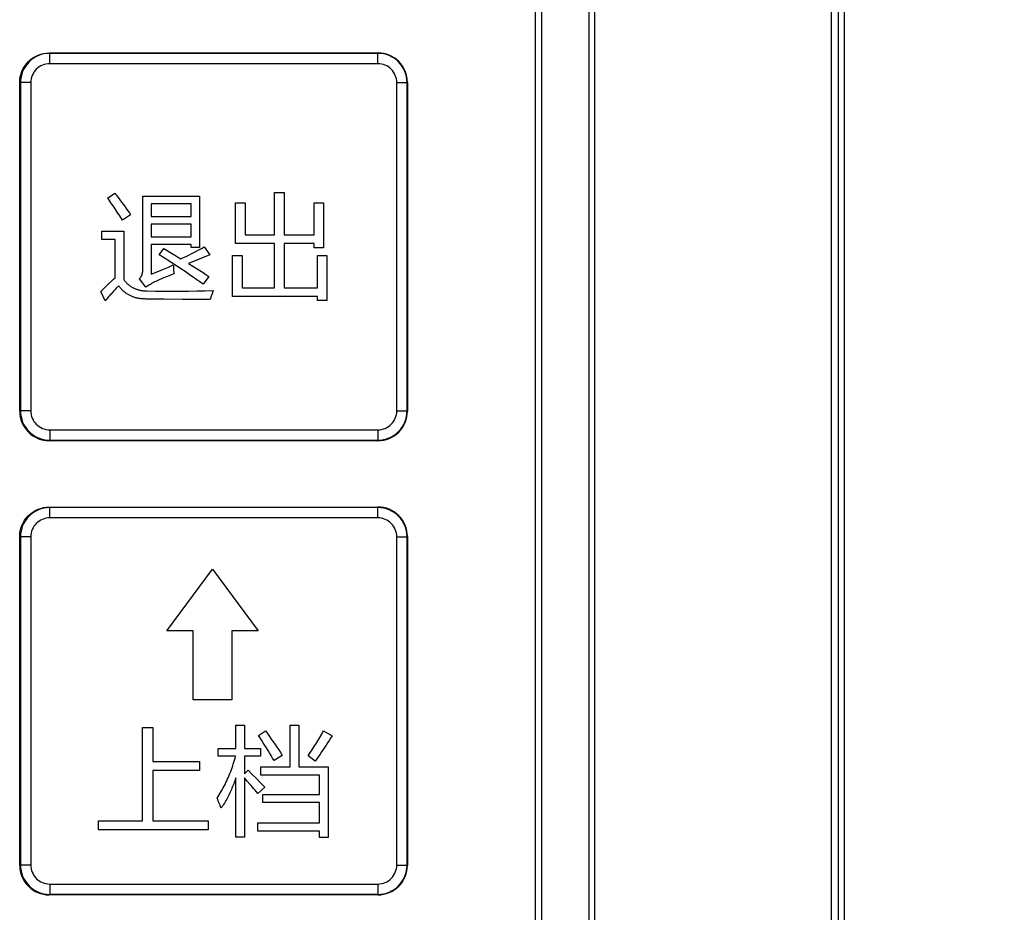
# Model space of a CAD drawing. Header units: millimetres. Extents: x 0 to 1189, y 0 to 841.
# Tile 39 of 64: x 384 to 423, y 416 to 451. Entities that reach past the tile are written whole.
import ezdxf

# ---------------------------------------------------------------- set-up
doc = ezdxf.new("R2010")
doc.units = ezdxf.units.MM
doc.header["$LTSCALE"] = 65.395
doc.layers.get('0').update_dxf_attribs({"linetype": 'CONTINUOUS'})
for name, color, linetype in [('NC500E-FIE-S-SYSTEDXF_DIMENSION', 7, 'CONTINUOUS'), ('NC500E-FRONTDXF_CONTINUOUS_LINE', 7, 'CONTINUOUS'), ('NC50E-NAMEPLDXF_CONTINUOUS_LINE', 7, 'CONTINUOUS')]:
    doc.layers.add(name, color=color, linetype=linetype)
doc.styles.get("Standard").update_dxf_attribs({"font": 'txt', "width": 0.85})
doc.dimstyles.new('DIMSTYLE_4', dxfattribs={"dimtxt": 15, "dimasz": 3.5, "dimexe": 1.5, "dimexo": 1, "dimgap": 3.75, "dimtad": 1, "dimdec": 0, "dimzin": 0, "dimdsep": 46, "dimtxsty": 'STANDARD', "dimblk": '_FILLED', "dimblk1": '_FILLED', "dimblk2": '_FILLED', "dimcen": 0.09, "dimazin": 0, "dimtp": 0.5, "dimtm": 0.5, "dimtfac": 1, "dimtdec": 0, "dimtofl": 0, "dimtmove": 0, "dimatfit": 3, "dimldrblk": '_FILLED', "dimfxl": 1, "dimtolj": 1, "dimtzin": 0, "dimarcsym": 0})

# ---------------------------------------------------------------- blocks, each defined once
blk = doc.blocks.new('_FILLED')
at = {"color": 0, "linetype": 'ByBlock'}
blk.add_solid([(0, 0), (-1, 0.214), (-1, -0.214)], dxfattribs=at)
blk = doc.blocks.new('*D11')
at = {"layer": 'NC500E-FIE-S-SYSTEDXF_DIMENSION', "color": 2, "linetype": 'Continuous'}
for p, q in [((412.726, 592.068), (455.653, 592.068)), ((454.153, 592.068), (454.153, 432.068)), ((454.153, 272.068), (454.153, 432.068)), ((412.726, 272.068), (455.653, 272.068))]:
    blk.add_line(p, q, dxfattribs=at)
at = {"layer": 'NC500E-FIE-S-SYSTEDXF_DIMENSION', "color": 2, "linetype": 'Continuous', "xscale": 3.5, "yscale": 3.5, "zscale": 3.5}
for p, rotation in [((454.153, 592.068), 90), ((454.153, 272.068), 270)]:
    blk.add_blockref('_FILLED', p, dxfattribs=dict(at, rotation=rotation))

msp = doc.modelspace()

# ---------------------------------------------------------------- linework, layer by layer
at = {"layer": 'NC500E-FRONTDXF_CONTINUOUS_LINE', "color": 7, "linetype": 'Continuous'}
for p, q in [((406.605, 382.47), (406.605, 591.666)), ((406.828, 382.97), (406.828, 591.166)), ((416.723, 387.065), (416.723, 587.071)), ((416.208, 387.303), (416.208, 586.832)), ((416.484, 387.303), (416.484, 586.832)), ((404.723, 396.066), (404.723, 578.07))]:
    msp.add_line(p, q, dxfattribs=at)
at = {"layer": 'NC50E-NAMEPLDXF_CONTINUOUS_LINE', "color": 7, "linetype": 'Continuous'}
for p, q in [((404.477, 396.112), (404.477, 578.024)), ((385.218, 449.322), (385.218, 449.732)), ((398.227, 449.732), (385.218, 449.732)), ((398.227, 449.322), (398.227, 449.732)), ((398.227, 449.322), (385.218, 449.322)), ((384.059, 448.572), (384.059, 435.563)), ((384.469, 448.572), (384.059, 448.572)), ((384.469, 448.572), (384.469, 435.563)), ((398.977, 435.563), (398.977, 448.572)), ((398.977, 448.572), (399.387, 448.572)), ((399.387, 435.563), (399.387, 448.572)), ((384.469, 435.563), (384.059, 435.563)), ((398.977, 435.563), (399.387, 435.563)), ((385.218, 434.813), (385.218, 434.404)), ((385.218, 434.813), (398.227, 434.813)), ((398.227, 434.813), (398.227, 434.404)), ((385.218, 434.404), (398.227, 434.404)), ((385.218, 431.322), (385.218, 431.732)), ((398.227, 431.732), (385.218, 431.732)), ((398.227, 431.322), (398.227, 431.732)), ((398.227, 431.322), (385.218, 431.322)), ((384.059, 430.572), (384.059, 417.563)), ((384.469, 430.572), (384.059, 430.572)), ((384.469, 430.572), (384.469, 417.563)), ((398.977, 417.563), (398.977, 430.572)), ((398.977, 430.572), (399.387, 430.572)), ((399.387, 417.563), (399.387, 430.572)), ((384.469, 417.563), (384.059, 417.563)), ((398.977, 417.563), (399.387, 417.563)), ((385.218, 416.813), (385.218, 416.404)), ((385.218, 416.813), (398.227, 416.813)), ((398.227, 416.813), (398.227, 416.404)), ((385.218, 416.404), (398.227, 416.404))]:
    msp.add_line(p, q, dxfattribs=at)
at = {"layer": 'NC50E-NAMEPLDXF_CONTINUOUS_LINE', "color": 40, "linetype": 'Continuous'}
for p, q in [((404.478, 396.114), (404.478, 578.022)), ((385.2, 449.751), (398.23, 449.751)), ((384.03, 435.551), (384.03, 448.581)), ((399.4, 448.581), (399.4, 435.551)), ((394.129, 442.537), (394.129, 444.217)), ((394.129, 444.217), (394.519, 444.217)), ((394.519, 444.217), (394.519, 442.537)), ((387.512, 443.993), (387.799, 444.186)), ((387.556, 443.934), (387.512, 443.993)), ((387.6, 443.874), (387.556, 443.934)), ((387.643, 443.814), (387.6, 443.874)), ((387.686, 443.753), (387.643, 443.814)), ((387.799, 444.186), (387.83, 444.147)), ((387.83, 444.147), (387.862, 444.108)), ((387.862, 444.108), (387.893, 444.068)), ((387.893, 444.068), (387.924, 444.029)), ((387.924, 444.029), (387.975, 443.961)), ((387.975, 443.961), (388.027, 443.893)), ((388.027, 443.893), (388.078, 443.825)), ((388.078, 443.825), (388.129, 443.756)), ((388.905, 441.104), (388.905, 444.078)), ((388.905, 444.078), (391.159, 444.078)), ((391.159, 444.078), (391.159, 442.036)), ((387.728, 443.692), (387.686, 443.753)), ((387.77, 443.631), (387.728, 443.692)), ((387.812, 443.569), (387.77, 443.631)), ((387.894, 443.445), (387.812, 443.569)), ((387.992, 443.294), (387.894, 443.445)), ((388.129, 443.756), (388.179, 443.687)), ((388.179, 443.687), (388.278, 443.548)), ((388.278, 443.548), (388.377, 443.409)), ((389.246, 443.774), (389.246, 443.263)), ((390.823, 443.774), (389.246, 443.774)), ((390.823, 443.263), (390.823, 443.774)), ((392.583, 442.196), (392.583, 443.804)), ((392.583, 443.804), (392.964, 443.804)), ((392.964, 443.804), (392.964, 442.537)), ((395.697, 442.537), (395.697, 443.804)), ((395.697, 443.804), (396.077, 443.804)), ((396.077, 443.804), (396.077, 442.031)), ((388.108, 443.115), (387.992, 443.294)), ((388.426, 443.339), (388.108, 443.115)), ((388.377, 443.409), (388.426, 443.339)), ((389.246, 443.263), (390.823, 443.263)), ((387.279, 442.349), (387.279, 442.681)), ((387.279, 442.681), (388.157, 442.681)), ((388.157, 442.681), (388.157, 440.768)), ((389.246, 442.967), (389.246, 442.457)), ((390.823, 442.967), (389.246, 442.967)), ((390.823, 442.457), (390.823, 442.967)), ((387.812, 442.349), (387.279, 442.349)), ((387.812, 440.839), (387.812, 442.349)), ((389.246, 442.457), (390.823, 442.457)), ((392.964, 442.537), (394.129, 442.537)), ((394.519, 442.537), (395.697, 442.537)), ((389.246, 442.152), (389.246, 440.983)), ((390.823, 442.152), (389.246, 442.152)), ((389.564, 441.749), (389.747, 441.995)), ((389.747, 441.995), (390.419, 441.588)), ((390.823, 442.036), (390.823, 442.152)), ((391.159, 442.036), (390.823, 442.036)), ((390.933, 441.843), (391.034, 441.896)), ((391.034, 441.896), (391.136, 441.95)), ((391.136, 441.95), (391.237, 442.004)), ((391.237, 442.004), (391.338, 442.058)), ((391.338, 442.058), (391.566, 441.749)), ((394.129, 442.196), (392.583, 442.196)), ((394.129, 440.44), (394.129, 442.196)), ((394.519, 442.196), (394.519, 440.44)), ((395.697, 442.196), (394.519, 442.196)), ((395.697, 442.031), (395.697, 442.196)), ((396.077, 442.031), (395.697, 442.031)), ((389.906, 441.53), (389.564, 441.749)), ((390.076, 441.419), (389.906, 441.53)), ((390.419, 441.588), (390.523, 441.637)), ((390.523, 441.637), (390.625, 441.688)), ((390.625, 441.688), (390.728, 441.739)), ((391.142, 441.577), (390.72, 441.404)), ((390.728, 441.739), (390.83, 441.791)), ((390.83, 441.791), (390.933, 441.843)), ((391.566, 441.749), (391.142, 441.577)), ((392.462, 440.1), (392.462, 441.717)), ((392.462, 441.717), (392.843, 441.717)), ((392.843, 441.717), (392.843, 440.44)), ((395.831, 440.44), (395.831, 441.717)), ((395.831, 441.717), (396.207, 441.717)), ((396.207, 441.717), (396.207, 439.938)), ((388.904, 441.074), (388.905, 441.094)), ((388.905, 441.094), (388.905, 441.104)), ((389.441, 441.06), (389.539, 441.1)), ((389.539, 441.1), (389.636, 441.14)), ((389.636, 441.14), (389.733, 441.18)), ((389.733, 441.18), (389.926, 441.262)), ((389.926, 441.262), (390.119, 441.346)), ((390.246, 441.308), (390.076, 441.419)), ((390.119, 441.346), (390.12, 441.313)), ((390.12, 441.313), (390.121, 441.281)), ((390.121, 441.281), (390.124, 441.217)), ((390.124, 441.217), (390.128, 441.152)), ((390.128, 441.152), (390.13, 441.12)), ((390.13, 441.12), (390.133, 441.088)), ((390.133, 441.088), (390.135, 441.056)), ((390.415, 441.196), (390.246, 441.308)), ((390.583, 441.082), (390.415, 441.196)), ((390.751, 440.968), (390.583, 441.082)), ((390.72, 441.404), (391.066, 441.187)), ((391.066, 441.187), (391.297, 441.041)), ((387.552, 440.594), (387.681, 440.717)), ((387.681, 440.717), (387.747, 440.778)), ((387.747, 440.778), (387.812, 440.839)), ((388.157, 440.768), (388.17, 440.748)), ((388.17, 440.748), (388.184, 440.728)), ((388.184, 440.728), (388.199, 440.708)), ((388.199, 440.708), (388.214, 440.689)), ((388.214, 440.689), (388.23, 440.671)), ((388.775, 440.799), (388.782, 440.806)), ((389.031, 440.463), (388.775, 440.799)), ((388.782, 440.806), (388.789, 440.813)), ((388.789, 440.813), (388.796, 440.82)), ((388.796, 440.82), (388.802, 440.828)), ((388.802, 440.828), (388.814, 440.843)), ((388.814, 440.843), (388.826, 440.859)), ((388.826, 440.859), (388.832, 440.868)), ((388.832, 440.868), (388.837, 440.876)), ((388.837, 440.876), (388.842, 440.885)), ((388.842, 440.885), (388.848, 440.893)), ((388.848, 440.893), (388.852, 440.902)), ((388.852, 440.902), (388.857, 440.911)), ((388.857, 440.911), (388.862, 440.92)), ((388.862, 440.92), (388.866, 440.929)), ((388.866, 440.929), (388.874, 440.948)), ((388.874, 440.948), (388.878, 440.958)), ((388.878, 440.958), (388.881, 440.967)), ((388.881, 440.967), (388.884, 440.977)), ((388.884, 440.977), (388.89, 440.996)), ((388.89, 440.996), (388.893, 441.006)), ((388.893, 441.006), (388.897, 441.025)), ((388.897, 441.025), (388.901, 441.045)), ((388.901, 441.045), (388.902, 441.055)), ((388.902, 441.055), (388.903, 441.065)), ((388.903, 441.065), (388.904, 441.074)), ((389.246, 440.983), (389.343, 441.021)), ((389.343, 441.021), (389.441, 441.06)), ((389.428, 440.696), (389.379, 440.672)), ((389.478, 440.72), (389.428, 440.696)), ((389.528, 440.744), (389.478, 440.72)), ((389.578, 440.766), (389.528, 440.744)), ((389.628, 440.789), (389.578, 440.766)), ((389.679, 440.81), (389.628, 440.789)), ((389.73, 440.832), (389.679, 440.81)), ((389.781, 440.853), (389.73, 440.832)), ((389.833, 440.873), (389.781, 440.853)), ((389.884, 440.893), (389.833, 440.873)), ((389.987, 440.933), (389.884, 440.893)), ((390.142, 440.992), (389.987, 440.933)), ((390.135, 441.056), (390.142, 440.992)), ((390.918, 440.853), (390.751, 440.968)), ((391.046, 440.762), (390.918, 440.853)), ((391.174, 440.671), (391.046, 440.762)), ((391.297, 441.041), (391.411, 440.967)), ((391.526, 440.893), (391.302, 440.58)), ((391.411, 440.967), (391.526, 440.893)), ((387.239, 440.293), (387.552, 440.594)), ((387.753, 440.309), (387.719, 440.271)), ((387.788, 440.346), (387.753, 440.309)), ((387.822, 440.383), (387.788, 440.346)), ((387.857, 440.42), (387.822, 440.383)), ((387.898, 440.461), (387.857, 440.42)), ((387.918, 440.482), (387.898, 440.461)), ((387.96, 440.521), (387.918, 440.482)), ((387.975, 440.498), (387.96, 440.521)), ((387.991, 440.475), (387.975, 440.498)), ((388.007, 440.452), (387.991, 440.475)), ((388.025, 440.43), (388.007, 440.452)), ((388.043, 440.408), (388.025, 440.43)), ((388.061, 440.387), (388.043, 440.408)), ((388.081, 440.366), (388.061, 440.387)), ((388.101, 440.346), (388.081, 440.366)), ((388.121, 440.326), (388.101, 440.346)), ((388.143, 440.307), (388.121, 440.326)), ((388.164, 440.288), (388.143, 440.307)), ((388.23, 440.671), (388.247, 440.653)), ((388.247, 440.653), (388.264, 440.635)), ((388.264, 440.635), (388.281, 440.618)), ((388.281, 440.618), (388.299, 440.601)), ((388.299, 440.601), (388.317, 440.584)), ((388.317, 440.584), (388.336, 440.568)), ((388.336, 440.568), (388.356, 440.553)), ((388.356, 440.553), (388.376, 440.538)), ((388.376, 440.538), (388.396, 440.523)), ((388.396, 440.523), (388.416, 440.509)), ((388.416, 440.509), (388.437, 440.495)), ((388.437, 440.495), (388.458, 440.482)), ((388.458, 440.482), (388.48, 440.469)), ((388.48, 440.469), (388.502, 440.457)), ((388.502, 440.457), (388.524, 440.445)), ((388.524, 440.445), (388.546, 440.434)), ((388.546, 440.434), (388.569, 440.423)), ((388.569, 440.423), (388.592, 440.413)), ((388.592, 440.413), (388.615, 440.403)), ((388.615, 440.403), (388.638, 440.394)), ((388.638, 440.394), (388.662, 440.385)), ((388.662, 440.385), (388.685, 440.377)), ((388.685, 440.377), (388.709, 440.37)), ((388.709, 440.37), (388.733, 440.363)), ((388.733, 440.363), (388.756, 440.356)), ((388.756, 440.356), (388.78, 440.35)), ((388.78, 440.35), (388.807, 440.344)), ((388.807, 440.344), (388.834, 440.339)), ((388.834, 440.339), (388.862, 440.334)), ((388.862, 440.334), (388.889, 440.33)), ((388.889, 440.33), (388.916, 440.327)), ((388.916, 440.327), (388.943, 440.324)), ((388.943, 440.324), (388.97, 440.321)), ((388.97, 440.321), (388.998, 440.319)), ((388.998, 440.319), (389.025, 440.317)), ((389.025, 440.317), (389.052, 440.316)), ((389.065, 440.487), (389.031, 440.463)), ((389.052, 440.316), (389.08, 440.315)), ((389.1, 440.511), (389.065, 440.487)), ((389.08, 440.315), (389.407, 440.312)), ((389.136, 440.534), (389.1, 440.511)), ((389.172, 440.556), (389.136, 440.534)), ((389.208, 440.578), (389.172, 440.556)), ((389.245, 440.599), (389.208, 440.578)), ((389.281, 440.62), (389.245, 440.599)), ((389.33, 440.646), (389.281, 440.62)), ((389.379, 440.672), (389.33, 440.646)), ((389.407, 440.312), (389.735, 440.31)), ((389.735, 440.31), (390.063, 440.31)), ((390.063, 440.31), (390.39, 440.311)), ((390.39, 440.311), (390.718, 440.314)), ((390.718, 440.314), (391.046, 440.319)), ((391.046, 440.319), (391.373, 440.325)), ((391.302, 440.58), (391.174, 440.671)), ((391.373, 440.325), (391.7, 440.333)), ((391.7, 440.333), (391.685, 440.289)), ((392.843, 440.44), (394.129, 440.44)), ((394.519, 440.44), (395.831, 440.44)), ((387.422, 439.921), (387.239, 440.293)), ((387.487, 440), (387.422, 439.921)), ((387.553, 440.078), (387.487, 440)), ((387.585, 440.117), (387.553, 440.078)), ((387.618, 440.156), (387.585, 440.117)), ((387.652, 440.194), (387.618, 440.156)), ((387.685, 440.232), (387.652, 440.194)), ((387.719, 440.271), (387.685, 440.232)), ((388.186, 440.27), (388.164, 440.288)), ((388.209, 440.252), (388.186, 440.27)), ((388.233, 440.235), (388.209, 440.252)), ((388.256, 440.219), (388.233, 440.235)), ((388.28, 440.203), (388.256, 440.219)), ((388.305, 440.187), (388.28, 440.203)), ((388.33, 440.172), (388.305, 440.187)), ((388.355, 440.158), (388.33, 440.172)), ((388.381, 440.145), (388.355, 440.158)), ((388.407, 440.131), (388.381, 440.145)), ((388.433, 440.119), (388.407, 440.131)), ((388.459, 440.107), (388.433, 440.119)), ((388.486, 440.096), (388.459, 440.107)), ((388.513, 440.085), (388.486, 440.096)), ((388.54, 440.075), (388.513, 440.085)), ((388.567, 440.066), (388.54, 440.075)), ((388.595, 440.057), (388.567, 440.066)), ((388.622, 440.049), (388.595, 440.057)), ((388.65, 440.042), (388.622, 440.049)), ((388.677, 440.035), (388.65, 440.042)), ((388.709, 440.028), (388.677, 440.035)), ((388.74, 440.022), (388.709, 440.028)), ((388.772, 440.017), (388.74, 440.022)), ((388.804, 440.012), (388.772, 440.017)), ((388.835, 440.009), (388.804, 440.012)), ((388.867, 440.005), (388.835, 440.009)), ((388.899, 440.003), (388.867, 440.005)), ((388.931, 440.001), (388.899, 440.003)), ((388.962, 439.999), (388.931, 440.001)), ((388.994, 439.998), (388.962, 439.999)), ((389.026, 439.997), (388.994, 439.998)), ((389.754, 439.985), (389.026, 439.997)), ((390.483, 439.978), (389.754, 439.985)), ((391.211, 439.978), (390.483, 439.978)), ((391.575, 439.979), (391.211, 439.978)), ((391.623, 440.112), (391.575, 439.979)), ((391.655, 440.2), (391.623, 440.112)), ((391.685, 440.289), (391.655, 440.2)), ((395.831, 440.1), (392.462, 440.1)), ((395.831, 439.938), (395.831, 440.1)), ((396.207, 439.938), (395.831, 439.938)), ((398.23, 434.381), (385.2, 434.381)), ((385.199, 431.752), (398.229, 431.752)), ((384.029, 417.552), (384.029, 430.582)), ((399.399, 430.582), (399.399, 417.552)), ((389.856, 426.846), (391.667, 429.287)), ((391.667, 429.287), (393.485, 426.846)), ((390.904, 426.846), (389.856, 426.846)), ((390.904, 424.113), (390.904, 426.846)), ((392.438, 426.846), (392.438, 424.113)), ((393.485, 426.846), (392.438, 426.846)), ((392.438, 424.113), (390.904, 424.113)), ((388.903, 419.312), (388.903, 423.012)), ((388.903, 423.012), (389.31, 423.012)), ((389.31, 423.012), (389.31, 421.663)), ((392.595, 422.186), (392.595, 423.106)), ((392.595, 423.106), (392.938, 423.106)), ((392.938, 423.106), (392.938, 422.186)), ((393.492, 422.699), (393.775, 422.877)), ((393.775, 422.877), (393.852, 422.771)), ((393.852, 422.771), (393.927, 422.665)), ((394.75, 421.45), (394.75, 423.11)), ((394.75, 423.11), (395.098, 423.11)), ((395.098, 423.11), (395.098, 421.45)), ((395.963, 422.683), (396.001, 422.75)), ((396.001, 422.75), (396.039, 422.818)), ((396.039, 422.818), (396.076, 422.886)), ((396.076, 422.886), (396.411, 422.689)), ((393.557, 422.601), (393.492, 422.699)), ((393.622, 422.503), (393.557, 422.601)), ((393.686, 422.405), (393.622, 422.503)), ((393.75, 422.305), (393.686, 422.405)), ((393.927, 422.665), (394.002, 422.559)), ((394.002, 422.559), (394.077, 422.452)), ((394.077, 422.452), (394.15, 422.345)), ((394.15, 422.345), (394.223, 422.237)), ((395.721, 422.283), (395.763, 422.349)), ((395.763, 422.349), (395.804, 422.415)), ((395.804, 422.415), (395.845, 422.481)), ((395.845, 422.481), (395.885, 422.548)), ((395.885, 422.548), (395.924, 422.615)), ((395.924, 422.615), (395.963, 422.683)), ((396.236, 422.412), (396.177, 422.32)), ((396.295, 422.504), (396.236, 422.412)), ((396.353, 422.597), (396.295, 422.504)), ((396.411, 422.689), (396.353, 422.597)), ((391.9, 421.875), (391.9, 422.186)), ((391.9, 422.186), (392.595, 422.186)), ((392.938, 422.186), (393.579, 422.186)), ((393.579, 422.186), (393.579, 421.875)), ((393.812, 422.206), (393.75, 422.305)), ((393.874, 422.106), (393.812, 422.206)), ((393.935, 422.005), (393.874, 422.106)), ((393.996, 421.904), (393.935, 422.005)), ((394.223, 422.237), (394.296, 422.129)), ((394.296, 422.129), (394.368, 422.021)), ((394.368, 422.021), (394.439, 421.912)), ((395.459, 421.898), (395.504, 421.961)), ((395.504, 421.961), (395.549, 422.025)), ((395.549, 422.025), (395.593, 422.089)), ((395.593, 422.089), (395.636, 422.153)), ((395.636, 422.153), (395.679, 422.218)), ((395.679, 422.218), (395.721, 422.283)), ((395.935, 421.956), (395.873, 421.866)), ((395.997, 422.046), (395.935, 421.956)), ((396.057, 422.137), (395.997, 422.046)), ((396.118, 422.228), (396.057, 422.137)), ((396.177, 422.32), (396.118, 422.228)), ((389.31, 421.663), (391.151, 421.663)), ((391.151, 421.663), (391.151, 421.305)), ((392.586, 421.875), (391.9, 421.875)), ((392.473, 421.496), (392.497, 421.571)), ((392.497, 421.571), (392.521, 421.647)), ((392.521, 421.647), (392.544, 421.723)), ((392.544, 421.723), (392.565, 421.799)), ((392.565, 421.799), (392.586, 421.875)), ((392.938, 421.875), (392.938, 421.184)), ((393.579, 421.875), (392.938, 421.875)), ((394.055, 421.803), (393.996, 421.904)), ((394.114, 421.701), (394.055, 421.803)), ((394.439, 421.912), (394.114, 421.701)), ((395.747, 421.687), (395.459, 421.898)), ((395.81, 421.776), (395.747, 421.687)), ((395.873, 421.866), (395.81, 421.776)), ((389.31, 421.305), (389.31, 419.312)), ((391.151, 421.305), (389.31, 421.305)), ((392.335, 421.123), (392.365, 421.197)), ((392.365, 421.197), (392.394, 421.271)), ((392.394, 421.271), (392.421, 421.345)), ((392.421, 421.345), (392.448, 421.42)), ((392.448, 421.42), (392.473, 421.496)), ((392.938, 421.184), (393.085, 421.326)), ((393.085, 421.326), (393.251, 421.159)), ((393.583, 421.125), (393.583, 421.45)), ((393.583, 421.45), (394.75, 421.45)), ((395.098, 421.45), (396.264, 421.45)), ((396.264, 421.45), (396.264, 418.654)), ((392.172, 420.761), (392.207, 420.833)), ((392.207, 420.833), (392.241, 420.904)), ((392.241, 420.904), (392.273, 420.977)), ((392.273, 420.977), (392.305, 421.05)), ((392.305, 421.05), (392.335, 421.123)), ((392.512, 420.787), (392.49, 420.73)), ((392.534, 420.844), (392.512, 420.787)), ((392.555, 420.901), (392.534, 420.844)), ((392.575, 420.958), (392.555, 420.901)), ((392.595, 421.015), (392.575, 420.958)), ((392.595, 418.668), (392.595, 421.015)), ((392.938, 421.015), (392.938, 418.668)), ((392.993, 420.955), (392.938, 421.015)), ((393.047, 420.895), (392.993, 420.955)), ((393.155, 420.774), (393.047, 420.895)), ((393.251, 421.159), (393.417, 420.99)), ((393.417, 420.99), (393.581, 420.82)), ((393.581, 420.82), (393.662, 420.735)), ((395.916, 421.125), (393.583, 421.125)), ((395.916, 420.356), (395.916, 421.125)), ((391.94, 420.347), (391.982, 420.414)), ((391.982, 420.414), (392.022, 420.482)), ((392.022, 420.482), (392.061, 420.551)), ((392.061, 420.551), (392.099, 420.62)), ((392.099, 420.62), (392.136, 420.69)), ((392.136, 420.69), (392.172, 420.761)), ((392.345, 420.395), (392.319, 420.34)), ((392.371, 420.45), (392.345, 420.395)), ((392.396, 420.505), (392.371, 420.45)), ((392.421, 420.561), (392.396, 420.505)), ((392.444, 420.617), (392.421, 420.561)), ((392.468, 420.674), (392.444, 420.617)), ((392.49, 420.73), (392.468, 420.674)), ((393.209, 420.713), (393.155, 420.774)), ((393.262, 420.651), (393.209, 420.713)), ((393.314, 420.59), (393.262, 420.651)), ((393.366, 420.527), (393.314, 420.59)), ((393.418, 420.465), (393.366, 420.527)), ((393.469, 420.402), (393.418, 420.465)), ((393.743, 420.649), (393.469, 420.402)), ((393.662, 420.735), (393.743, 420.649)), ((391.854, 420.214), (391.898, 420.28)), ((391.878, 420.158), (391.854, 420.214)), ((391.901, 420.101), (391.878, 420.158)), ((391.898, 420.28), (391.94, 420.347)), ((391.924, 420.044), (391.901, 420.101)), ((391.947, 419.988), (391.924, 420.044)), ((392.146, 420.02), (392.114, 419.968)), ((392.176, 420.072), (392.146, 420.02)), ((392.206, 420.125), (392.176, 420.072)), ((392.236, 420.178), (392.206, 420.125)), ((392.264, 420.232), (392.236, 420.178)), ((392.292, 420.286), (392.264, 420.232)), ((392.319, 420.34), (392.292, 420.286)), ((393.661, 420.04), (393.661, 420.356)), ((393.661, 420.356), (395.916, 420.356)), ((395.916, 420.04), (393.661, 420.04)), ((395.916, 419.235), (395.916, 420.04)), ((391.97, 419.931), (391.947, 419.988)), ((391.992, 419.874), (391.97, 419.931)), ((392.014, 419.816), (391.992, 419.874)), ((392.048, 419.866), (392.014, 419.816)), ((392.081, 419.917), (392.048, 419.866)), ((392.114, 419.968), (392.081, 419.917)), ((387.147, 418.954), (387.147, 419.312)), ((387.147, 419.312), (388.903, 419.312)), ((389.31, 419.312), (391.505, 419.312)), ((391.505, 419.312), (391.505, 418.954)), ((393.464, 418.911), (393.464, 419.235)), ((393.464, 419.235), (395.916, 419.235)), ((391.505, 418.954), (387.147, 418.954)), ((395.916, 418.911), (393.464, 418.911)), ((395.916, 418.654), (395.916, 418.911)), ((392.938, 418.668), (392.595, 418.668)), ((396.264, 418.654), (395.916, 418.654)), ((398.229, 416.382), (385.199, 416.382))]:
    msp.add_line(p, q, dxfattribs=at)
at = {"layer": 'NC50E-NAMEPLDXF_CONTINUOUS_LINE', "color": 7, "linetype": 'Continuous'}
for centre, radius, start, end in [((385.218, 448.572), 1.16, 89.9981, 180.0018), ((398.227, 448.572), 1.16, 359.9981, 90.0018), ((385.218, 448.572), 0.75, 89.9976, 180.0024), ((398.227, 448.572), 0.75, 359.9976, 90.0024), ((385.218, 435.563), 1.16, 179.9981, 270.0018), ((385.218, 435.563), 0.75, 179.9976, 270.0024), ((398.227, 435.563), 1.16, 269.9981, 0.0018), ((398.227, 435.563), 0.75, 269.9976, 0.0024), ((385.218, 430.572), 1.16, 89.9981, 180.0018), ((398.227, 430.572), 1.16, 359.9981, 90.0018), ((385.218, 430.572), 0.75, 89.9976, 180.0024), ((398.227, 430.572), 0.75, 359.9976, 90.0024), ((385.218, 417.563), 1.16, 179.9981, 270.0018), ((385.218, 417.563), 0.75, 179.9976, 270.0024), ((398.227, 417.563), 1.16, 269.9981, 0.0018), ((398.227, 417.563), 0.75, 269.9976, 0.0024)]:
    msp.add_arc(centre, radius, start, end, dxfattribs=at)
at = {"layer": 'NC50E-NAMEPLDXF_CONTINUOUS_LINE', "color": 40, "linetype": 'Continuous'}
for centre, radius, start, end in [((398.231, 448.582), 1.169, 359.9616, 90.0384), ((385.199, 435.55), 1.169, 179.9645, 270.0355), ((398.23, 435.55), 1.17, 269.9793, 0.0207), ((398.229, 430.583), 1.17, 359.9706, 90.0224), ((385.198, 417.551), 1.169, 179.9645, 270.0355), ((398.229, 417.551), 1.169, 269.9628, 0.0355)]:
    msp.add_arc(centre, radius, start, end, dxfattribs=at)
for points, knots in [([(384.03, 448.581), (384.03, 448.879), (384.279, 449.502), (384.901, 449.751), (385.2, 449.751)], [0, 0, 0, 0, 0.499691, 1, 1, 1, 1]), ([(384.029, 430.582), (384.029, 430.88), (384.278, 431.503), (384.9, 431.752), (385.199, 431.752)], [0, 0, 0, 0, 0.499595, 1, 1, 1, 1])]:
    msp.add_open_spline(points, degree=3, knots=knots, dxfattribs=at)

# ---------------------------------------------------------------- dimensions: what is measured, and where the dimension line sits
at = {"layer": 'NC500E-FIE-S-SYSTEDXF_DIMENSION', "color": 2, "linetype": 'Continuous'}
dim = msp.add_linear_dim(base=(454.153, 272.068), p1=(411.726, 592.068), p2=(411.726, 272.068), angle=270, dimstyle='DIMSTYLE_4', dxfattribs=at)
dim.commit()
dim.dimension.update_dxf_attribs({"geometry": '*D11', "text_midpoint": (454.153, 412.943), "dimtype": 160})

doc.saveas('drawing.dxf')
